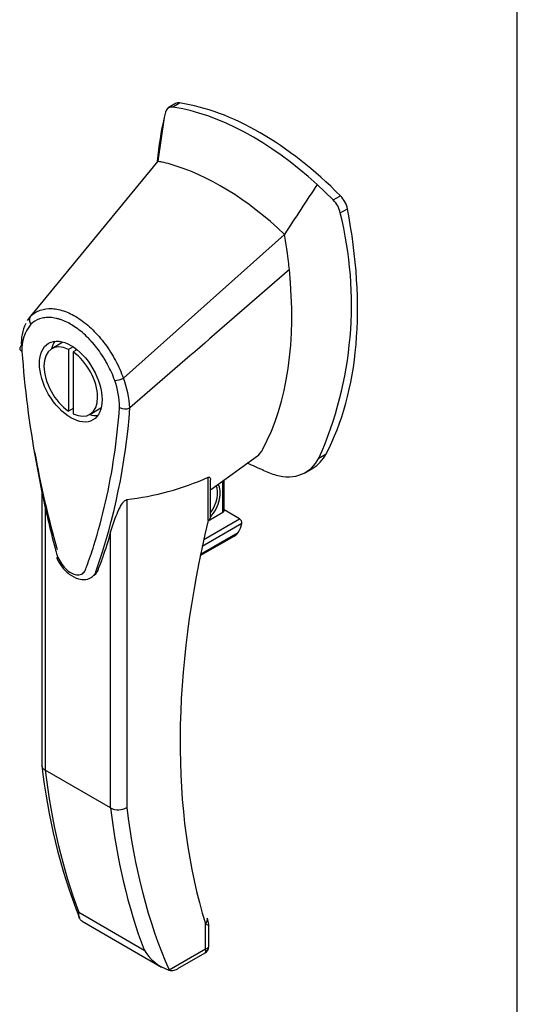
# Model space of a CAD drawing. Header units: inches. Extents: x 1 to 359, y -2 to 239.
# Tile 35 of 57: x 329.65 to 333.59, y 172.87 to 180.64. Entities that reach past the tile are written whole.
import ezdxf

# ---------------------------------------------------------------- set-up
doc = ezdxf.new("R2010")
doc.units = ezdxf.units.IN
doc.header["$MEASUREMENT"] = 0
for name, color, linetype in [('COM71137-8', 7, 'Continuous'), ('Default', 7, 'Continuous'), ('HAN13060', 7, 'Continuous')]:
    doc.layers.add(name, color=color, linetype=linetype)

# ---------------------------------------------------------------- blocks, each defined once
blk = doc.blocks.new('SE1')
at = {"layer": 'COM71137-8', "color": 7, "linetype": 'Continuous'}
blk.add_line((333.5873, 146.9555), (333.5873, 207.9927), dxfattribs=at)
at = {"layer": 'HAN13060', "color": 7, "linetype": 'Continuous'}
for p, q in [((330.8871, 179.9801), (330.8284, 179.9462)), ((330.8623, 179.9526), (330.9188, 179.9853)), ((330.8073, 179.9136), (330.7971, 179.8714)), ((330.7971, 179.8714), (330.7466, 179.5246)), ((330.7466, 179.5246), (329.7407, 178.3012)), ((332.1333, 179.2188), (332.0059, 179.3409)), ((332.1333, 179.2188), (332.1899, 179.2514)), ((332.1883, 179.1163), (332.2448, 179.149)), ((331.7469, 178.9471), (330.4744, 177.8112)), ((329.7404, 178.3006), (329.7129, 178.2671)), ((329.9972, 178.0952), (329.9088, 178.0441)), ((330.0766, 178.0591), (330.0411, 178.0386)), ((330.0411, 178.0386), (330.0411, 177.5504)), ((330.1077, 178.0362), (330.0765, 178.0182)), ((330.0765, 178.0182), (330.0765, 177.53)), ((330.0765, 177.5709), (330.0411, 177.5504)), ((330.2088, 177.5245), (330.2972, 177.5756)), ((330.525, 177.5761), (330.5266, 177.5771)), ((331.1618, 176.9293), (331.5344, 177.1971)), ((332.0199, 177.1802), (332.0765, 177.2129)), ((331.9126, 177.0665), (331.9712, 177.1004)), ((331.1442, 176.6871), (331.1442, 177.0285)), ((329.8309, 176.9406), (329.8309, 174.7522)), ((331.1618, 176.7116), (331.1618, 177.0091)), ((331.2609, 176.7515), (331.2609, 177.0006)), ((331.2697, 176.7637), (331.2697, 177.0069)), ((329.8573, 176.8168), (329.8573, 174.7141)), ((330.5008, 176.8516), (330.5008, 174.4207)), ((331.1434, 176.6836), (331.2609, 176.7515)), ((331.3917, 176.7004), (331.2697, 176.7709)), ((331.4103, 176.6622), (331.0973, 176.4815)), ((331.1096, 176.5375), (331.3917, 176.7004)), ((330.3735, 174.4161), (330.3735, 176.5964)), ((331.0821, 176.4095), (331.3503, 176.5643)), ((331.0845, 176.421), (331.382, 176.5928)), ((330.3735, 174.4161), (329.8573, 174.7141)), ((330.122, 173.5925), (330.6382, 173.2944)), ((330.1499, 173.5211), (330.776, 173.1596)), ((331.123, 173.3038), (331.123, 173.5027)), ((331.1494, 173.3232), (331.1494, 173.4842)), ((330.8349, 173.1375), (331.123, 173.3038)), ((330.9047, 173.1473), (331.1194, 173.2713))]:
    blk.add_line(p, q, dxfattribs=at)
for centre, radius, start, end in [((330.8544, 179.9054), 0.0478, 80.57156, 170.09371), ((331.9833, 179.0723), 0.2097, 12.12422, 44.31154), ((329.2871, 178.3932), 2.9899, 336.06491, 13.99549), ((330.0047, 178.0916), 0.337, 141.55217, 146.85821), ((330.0047, 178.0916), 0.337, 153.45406, 184.20608), ((329.9926, 178.0364), 0.3201, 141.11203, 182.47497), ((330.3965, 177.9741), 0.1806, 272.98106, 295.53925), ((329.7371, 177.5626), 0.7076, 1.4293, 19.06819), ((329.7708, 177.5365), 0.7554, 2.98151, 21.32136), ((325.5553, 177.9399), 4.9845, 340.56542, 355.82537), ((330.4894, 177.6618), 0.0931, 241.17241, 292.54547), ((337.4885, 178.6036), 7.8372, 190.09001, 195.88696), ((330.1493, 173.9788), 3.4183, 65.17768, 67.57798), ((330.2333, 179.0835), 2.2479, 276.83272, 293.90537), ((331.1018, 176.7116), 0.06, 346.46287, 0), ((331.3721, 176.6672), 0.0385, 352.48421, 59.47215), ((331.2878, 176.665), 0.1187, 301.76301, 322.50066), ((334.4702, 175.2565), 4.6669, 186.13143, 201.45293), ((330.4329, 174.5347), 0.1326, 243.40997, 300.79876), ((330.9485, 173.4769), 0.36, 210.45213, 251.46621), ((331.0894, 173.3232), 0.06, 300, 0), ((330.6901, 173.2008), 0.1581, 335.6435, 336.40064)]:
    blk.add_arc(centre, radius, start, end, dxfattribs=at)
for centre, major_axis, ratio, start_param, end_param in [((330.9496, 179.8718), (0.0625, -0.1083), 0.57735, 2.711356, 3.141593), ((331.5544, 177.6397), (-1.2923, 2.2383), 0.57735, 5.142626, 5.852948), ((331.4978, 177.6071), (-1.2923, 2.2383), 0.57735, 5.216072, 5.852948), ((333.3585, 177.6964), (-1.8606, 3.2227), 0.57735, 0.554197, 0.680831), ((331.2468, 177.4621), (-1.1423, 1.9785), 0.57735, -0.49151, -0.47064), ((331.2468, 177.4621), (-1.1423, 1.9785), 0.57735, -0.533193, -0.49151), ((331.2468, 177.4621), (-1.1423, 1.9785), 0.57735, 5.183029, 5.749992), ((332.1591, 179.1735), (0.0625, -0.1083), 0.57735, 1.032882, 2.001033), ((329.6937, 179.8776), (1.8606, -3.2227), 0.57735, 0.347274, 1.032882), ((329.3861, 179.7), (1.7106, -2.9629), 0.57735, 0.961917, 1.005578), ((329.3861, 179.7), (1.7106, -2.9629), 0.57735, 0.934083, 0.961917), ((329.3861, 179.7), (1.7106, -2.9629), 0.57735, 0.9125, 0.934083), ((329.3861, 179.7), (1.7106, -2.9629), 0.57735, 0.347274, 0.9125), ((330.1472, 177.8354), (0.175, -0.3031), 0.57735, 3.396895, 3.682808), ((330.0588, 177.7843), (0.15, -0.2598), 0.57735, 2.439625, 5.414357), ((330.0588, 177.7843), (-0.15, 0.2598), 0.57735, 2.439625, 5.414357), ((330.1472, 177.8354), (0.175, -0.3031), 0.57735, 5.74197, 6.027883), ((331.2886, 177.5723), (-0.225, 0.3897), 0.57735, 3.222821, 3.488867), ((331.5397, 177.7173), (-0.375, 0.6495), 0.57735, 2.625215, 3.488867), ((331.5962, 177.7499), (-0.375, 0.6495), 0.57735, 3.141593, 3.488867), ((331.5397, 177.7173), (0.375, -0.6495), 0.57735, -0.71714, -0.516378), ((331.0973, 176.8234), (-0.1012, -0.1754), 0.57735, 1.252561, 2.850817), ((331.0867, 176.8296), (0.0938, 0.1624), 0.57735, 4.529102, 5.92263), ((331.1018, 176.7116), (-0.06, 0), 0.57735, 2.356194, 3.141593), ((331.2397, 176.7637), (-0.03, 0), 0.57735, 2.356194, 3.141593), ((335.5027, 177.5784), (-3.2386, -5.6094), 0.57735, 5.185461, 5.79467), ((331.1018, 176.7116), (-0.0583, 0.014), 0.372014, 2.470308, 3.141593), ((331.3245, 176.6372), (-0.0625, -0.1083), 0.57735, 1.492881, 2.113829), ((335.0476, 178.4743), (-3.6998, -6.4082), 0.57735, -0.658671, -0.441314), ((335.5638, 178.1763), (-3.6998, -6.4082), 0.57735, -0.658671, -0.441314), ((335.6275, 178.1396), (-3.6548, -6.3303), 0.57735, 5.625294, 5.881649), ((331.0806, 173.5272), (-0.0573, -0.0179), 0.720992, 2.15675, 3.145085), ((331.0594, 173.3405), (-0.0623, 0.0676), 0.368973, 3.059018, 3.844416), ((331.0594, 173.3405), (-0.0897, 0.0201), 0.368973, 2.438769, 3.224167)]:
    blk.add_ellipse(centre, major_axis=major_axis, ratio=ratio, start_param=start_param, end_param=end_param, dxfattribs=at)
blk.add_ellipse((330.0588, 177.7843), major_axis=(0.175, -0.3031), ratio=0.57735, dxfattribs=at)
for points in [[(332.0059, 179.3409), (331.9195, 179.2096), (331.8332, 179.0784), (331.7469, 178.9471)], [(331.7858, 178.6687), (331.366, 178.3048), (330.9463, 177.9409), (330.5266, 177.5771)], [(330.2558, 176.2815), (330.2508, 176.2656), (330.2422, 176.2532), (330.231, 176.2447)]]:
    blk.add_open_spline(points, degree=3, dxfattribs=at)
for points, knots in [([(329.7407, 178.3012), (329.7628, 178.3225), (329.7889, 178.3384), (329.8463, 178.3584), (329.8774, 178.3626), (329.9445, 178.3589), (329.9798, 178.351), (330.0516, 178.3241), (330.0888, 178.3047), (330.1612, 178.2562), (330.1973, 178.2267), (330.2663, 178.1592), (330.2988, 178.1219), (330.3598, 178.04), (330.3874, 177.9961), (330.4359, 177.9057), (330.4572, 177.8581), (330.4744, 177.8112)], [0, 0, 0, 0, 0.125, 0.125, 0.25, 0.25, 0.375, 0.375, 0.5, 0.5, 0.625, 0.625, 0.75, 0.75, 0.875, 0.875, 1, 1, 1, 1]), ([(329.7407, 178.3012), (329.7343, 178.2931), (329.7311, 178.2824), (329.732, 178.2596), (329.7363, 178.2476), (329.7434, 178.2373)], [0, 0, 0, 0, 0.5, 0.5, 1, 1, 1, 1]), ([(330.4059, 177.7938), (330.3905, 177.8367), (330.3716, 177.8787), (330.344, 177.9299), (330.3382, 177.9401), (330.3264, 177.9603), (330.3202, 177.9704), (330.3014, 177.9999), (330.2882, 178.0189), (330.2608, 178.0556), (330.2465, 178.0732), (330.2242, 178.0987), (330.2166, 178.1071), (330.2013, 178.1232), (330.1936, 178.1311), (330.1546, 178.169), (330.1224, 178.1954), (330.0561, 178.2398), (330.0233, 178.2569), (329.9827, 178.2722), (329.9746, 178.2749), (329.9585, 178.2798), (329.9504, 178.282), (329.9267, 178.2873), (329.9113, 178.2895), (329.8814, 178.2912), (329.8668, 178.2907), (329.8386, 178.2871), (329.825, 178.2839), (329.7864, 178.2705), (329.7634, 178.2566), (329.7434, 178.2373)], [0, 0, 0, 0, 0.125, 0.125, 0.15625, 0.15625, 0.1875, 0.1875, 0.25, 0.25, 0.3125, 0.3125, 0.34375, 0.34375, 0.375, 0.375, 0.5, 0.5, 0.625, 0.625, 0.65625, 0.65625, 0.6875, 0.6875, 0.75, 0.75, 0.8125, 0.8125, 0.875, 0.875, 1, 1, 1, 1]), ([(329.6686, 178.0667), (329.6639, 178.0636), (329.6604, 178.06), (329.6559, 178.0521), (329.6549, 178.048), (329.6555, 178.0419), (329.656, 178.0399), (329.6577, 178.036), (329.6589, 178.0341), (329.6619, 178.0305), (329.6637, 178.0287), (329.6678, 178.0255), (329.6702, 178.0239), (329.6728, 178.0226)], [0, 0, 0, 0, 0.25, 0.25, 0.5, 0.5, 0.625, 0.625, 0.75, 0.75, 0.875, 0.875, 1, 1, 1, 1]), ([(329.6728, 178.0226), (329.6932, 177.7365), (329.7305, 177.4446), (329.8113, 176.9981), (329.8423, 176.8478), (329.8953, 176.6202), (329.9143, 176.5439), (329.9403, 176.4483), (329.9447, 176.4292), (329.9587, 176.3907), (329.9682, 176.3718), (330.0019, 176.3188), (330.0315, 176.2897), (330.0912, 176.2556), (330.1206, 176.2516), (330.1535, 176.2673), (330.1626, 176.2758), (330.1758, 176.2992), (330.1801, 176.3132), (330.2054, 176.3796), (330.2238, 176.4345), (330.2764, 176.6009), (330.3073, 176.7153), (330.3875, 177.0686), (330.4244, 177.3175), (330.4445, 177.5802)], [0, 0, 0, 0, 0.25, 0.25, 0.375, 0.375, 0.4375, 0.4375, 0.453125, 0.453125, 0.46875, 0.46875, 0.5, 0.5, 0.53125, 0.53125, 0.546875, 0.546875, 0.5625, 0.5625, 0.625, 0.625, 0.75, 0.75, 1, 1, 1, 1]), ([(331.1442, 177.0285), (331.147, 177.0297), (331.1493, 177.0301), (331.1531, 177.0299), (331.1546, 177.0294), (331.1582, 177.027), (331.1596, 177.0245), (331.1614, 177.0188), (331.1618, 177.0156), (331.1618, 177.0116), (331.1618, 177.0109), (331.1618, 177.0103)], [0, 0, 0, 0, 0.0625, 0.0625, 0.125, 0.125, 0.25, 0.25, 0.375, 0.375, 0.3976584, 0.3976584, 0.3976584, 0.3976584]), ([(330.3735, 176.5964), (330.3851, 176.6367), (330.3991, 176.6787), (330.426, 176.7449), (330.4359, 176.7675), (330.4543, 176.8022), (330.461, 176.8139), (330.4736, 176.8313), (330.4784, 176.8373), (330.4893, 176.8473), (330.4958, 176.8511), (330.5008, 176.8516)], [0, 0, 0, 0, 0.5, 0.5, 0.75, 0.75, 0.875, 0.875, 0.9375, 0.9375, 1, 1, 1, 1]), ([(330.3735, 176.5964), (330.3536, 176.5272), (330.3322, 176.4595), (330.2973, 176.3589), (330.2846, 176.3253), (330.2646, 176.276), (330.2546, 176.2627), (330.2422, 176.2532)], [0, 0, 0, 0, 0.2045748, 0.2045748, 0.3106572, 0.3106572, 0.3644617, 0.3644617, 0.3644617, 0.3644617]), ([(329.9451, 176.3968), (329.9585, 176.3697), (329.9833, 176.3215), (330.0457, 176.2586), (330.1121, 176.2232), (330.1738, 176.2185), (330.2159, 176.2301), (330.2286, 176.244), (330.2305, 176.2462)], [0, 0, 0, 0, 0.203008, 0.421114, 0.65032, 0.822372, 0.976905, 1, 1, 1, 1]), ([(329.8573, 174.7141), (329.8531, 174.7165), (329.8494, 174.7192), (329.8428, 174.7249), (329.84, 174.7281), (329.8355, 174.7346), (329.8338, 174.738), (329.8315, 174.745), (329.8309, 174.7486), (329.8309, 174.7522)], [0, 0, 0, 0, 0.125, 0.125, 0.25, 0.25, 0.375, 0.375, 0.4994523, 0.4994523, 0.4994523, 0.4994523]), ([(330.1498, 173.5211), (330.1465, 173.523), (330.1435, 173.5251), (330.1373, 173.5302), (330.1343, 173.5334), (330.1269, 173.5438), (330.1238, 173.5518), (330.1215, 173.5657), (330.1211, 173.5706), (330.1211, 173.5811), (330.1214, 173.5866), (330.122, 173.5925)], [0.2815674, 0.2815674, 0.2815674, 0.2815674, 0.375, 0.375, 0.5, 0.5, 0.75, 0.75, 0.875, 0.875, 1, 1, 1, 1]), ([(331.1493, 173.4842), (331.1493, 173.4844), (331.1497, 173.4894), (331.1474, 173.51), (331.1426, 173.5283), (331.1373, 173.545)], [0, 0, 0, 0, 0.010769, 0.221303, 1, 1, 1, 1]), ([(331.1494, 173.4839), (331.1494, 173.484), (331.1492, 173.4841), (331.1479, 173.4854), (331.1449, 173.4876), (331.1359, 173.4939), (331.13, 173.4979), (331.123, 173.5027)], [0.4406417, 0.4406417, 0.4406417, 0.4406417, 0.5, 0.5, 0.75, 0.75, 1, 1, 1, 1]), ([(330.8341, 173.1356), (330.8494, 173.1323), (330.8627, 173.1325), (330.8813, 173.1366), (330.8873, 173.1387), (330.8967, 173.1429), (330.9002, 173.1447), (330.9037, 173.1467)], [0, 0, 0, 0, 0.25, 0.25, 0.375, 0.375, 0.4533737, 0.4533737, 0.4533737, 0.4533737])]:
    blk.add_open_spline(points, degree=3, knots=knots, dxfattribs=at)

msp = doc.modelspace()

# ---------------------------------------------------------------- block references
at = {"layer": 'Default'}
msp.add_blockref('SE1', (0, 0), dxfattribs=at)

doc.saveas('drawing.dxf')
